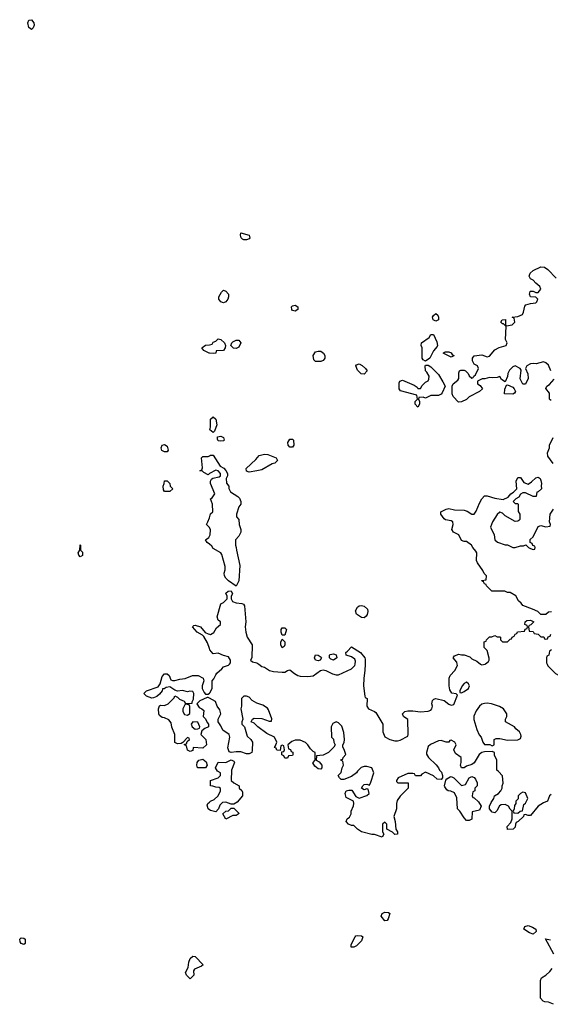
# Model space of a CAD drawing. Header units: inches. Extents: x 2396598 to 2566999, y 262085 to 451979.
# Tile 220 of 256: x 2518518 to 2522664, y 377342 to 385034. Entities that reach past the tile are written whole.
import ezdxf

# ---------------------------------------------------------------- set-up
doc = ezdxf.new("R2010")
doc.units = ezdxf.units.IN
doc.header["$MEASUREMENT"] = 0
for name, color, linetype in [('C5317', 7, 'Continuous'), ('C5318', 7, 'Continuous'), ('C5327', 7, 'Continuous'), ('C5328', 7, 'Continuous')]:
    doc.layers.add(name, color=color, linetype=linetype)

msp = doc.modelspace()

# ---------------------------------------------------------------- linework, layer by layer
at = {"layer": 'C5317', "color": 5, "elevation": 40}
for points in [[(2520000, 379733.8), (2519990, 379739), (2519982, 379738), (2519926.8, 379713.2), (2519902, 379690), (2519921, 379661), (2519942, 379650), (2519956, 379636), (2519952, 379590), (2519970, 379572), (2519982.8, 379542.8), (2519994, 379530), (2519992, 379510), (2519963.6, 379496.4), (2519942, 379478), (2519934, 379450), (2519971.3, 379410), (2519978, 379370), (2519950, 379342), (2519872.7, 379347.3), (2519870, 379326), (2519850, 379318), (2519830, 379328), (2519822, 379362), (2519806, 379370), (2519806, 379374), (2519822, 379378), (2519826, 379394), (2519846, 379410), (2519842, 379422), (2519830, 379426), (2519794, 379386), (2519779.6, 379380.4), (2519750, 379378), (2519730, 379386), (2519729, 379450), (2519707, 379507), (2519701.2, 379541.2), (2519683.2, 379563.2), (2519650, 379579), (2519630, 379582), (2519610, 379598), (2519604, 379610), (2519602, 379650), (2519610, 379674), (2519622, 379678), (2519650, 379676), (2519678, 379690), (2519724, 379736), (2519730, 379752), (2519750, 379742), (2519766, 379726), (2519802, 379710), (2519812.7, 379692.7), (2519866, 379694), (2519866, 379706), (2519875.3, 379724.7), (2519878, 379770), (2519870, 379786), (2519848, 379788), (2519830, 379784), (2519790, 379793.2), (2519750, 379788), (2519730, 379795.3), (2519690, 379822), (2519663.6, 379816.4), (2519646, 379806), (2519634, 379806), (2519632, 379790), (2519610, 379766), (2519590, 379746), (2519564.7, 379735.3), (2519550, 379734), (2519509.5, 379749.5), (2519488.7, 379770), (2519508, 379790), (2519599, 379821), (2519615.3, 379844.7), (2519630, 379902), (2519650, 379924.7), (2519670, 379924.7), (2519684.7, 379910), (2519698, 379878), (2519711.1, 379871.1), (2519730, 379871), (2519770, 379882.8), (2519810, 379886.8), (2519868, 379910), (2519911.3, 379910), (2519951.3, 379890), (2519958, 379870), (2519942.8, 379830), (2519942.8, 379810), (2519958.5, 379778.5), (2519970, 379764.7), (2519990, 379764.7), (2520000, 379773.1)], [(2520000, 378862.1), (2519989.4, 378869.4), (2519983.1, 378896.9), (2519988, 378910), (2520000, 378922)]]:
    msp.add_lwpolyline(points, dxfattribs=at)
for points in [[(2519810, 379686), (2519792, 379650), (2519792, 379630), (2519806, 379606), (2519830, 379602), (2519847.3, 379612.7), (2519847.3, 379667.3), (2519842, 379682)], [(2519870, 379548), (2519858, 379530), (2519864.7, 379510), (2519890, 379492), (2519910, 379494), (2519922, 379498), (2519926, 379510), (2519910, 379546)], [(2519970, 379188.7), (2519908, 379190), (2519902, 379210), (2519904, 379230), (2519918, 379250), (2519950, 379258), (2519976, 379236), (2519982, 379210)], [(2518550, 377808), (2518530, 377818), (2518522, 377830), (2518518, 377850), (2518530, 377862), (2518550, 377858), (2518562, 377850), (2518562, 377818)], [(2519850, 377542), (2519821.2, 377570), (2519814, 377590), (2519835.3, 377630), (2519839.3, 377670), (2519850, 377701), (2519870, 377718.8), (2519890, 377716), (2519952, 377650), (2519939.6, 377640.4), (2519882.8, 377617.2), (2519876.9, 377603.1), (2519878, 377570)]]:
    msp.add_lwpolyline(points, close=True, dxfattribs=at)
at = {"layer": 'C5318', "color": 5, "elevation": 40}
for points in [[(2518610, 384957.2), (2518590, 384974), (2518582.9, 385010), (2518589.5, 385030.5), (2518610, 385034), (2518627.3, 385010), (2518632, 384990), (2518622.8, 384970)], [(2519650, 381658), (2519629.1, 381669.1), (2519624, 381690), (2519630, 381711.3), (2519650, 381716), (2519670, 381702), (2519678, 381670), (2519670, 381658)], [(2519690, 381348.7), (2519648.9, 381348.9), (2519640.4, 381360.4), (2519638, 381390), (2519648, 381410), (2519650, 381432), (2519670, 381432), (2519692, 381410), (2519694, 381390), (2519714, 381370)], [(2518990, 380839), (2518979, 380850), (2518975.3, 380870), (2518988.7, 380890), (2518990, 380932), (2518994, 380930), (2518994, 380890), (2519010, 380874), (2519010, 380848.7)]]:
    msp.add_lwpolyline(points, close=True, dxfattribs=at)
for points in [[(2520000, 382429.7), (2519998, 382430), (2519958, 382450), (2519942, 382470), (2519970, 382491.3), (2520000, 382495.2)], [(2520000, 381488), (2519990, 381478), (2519956.4, 381496.4), (2519947.3, 381507.3), (2519926, 381510), (2519942, 381518), (2519947.3, 381532.7), (2519938, 381610), (2519950, 381622), (2519990, 381622), (2520000, 381627)], [(2520000, 381066), (2519998, 381070), (2519978, 381090), (2519989.2, 381110.8), (2520000, 381143.6)], [(2520000, 380936.8), (2519984, 380950), (2519969.2, 380970), (2519995.3, 380990), (2520000, 380999.5)], [(2520000, 380120.7), (2519984.7, 380164.7), (2519956, 380216), (2519946.6, 380226.6), (2519904, 380250), (2519869.1, 380290.9), (2519878, 380302), (2519890, 380304.7), (2519930, 380291), (2519966, 380246), (2519990, 380236), (2520000, 380233.7)]]:
    msp.add_lwpolyline(points, dxfattribs=at)
at = {"layer": 'C5327', "color": 5, "elevation": 40}
for points in [[(2520000, 379773.1), (2520003.7, 379776.3), (2520022, 379810), (2520022, 379870), (2520036, 379884), (2520050, 379916), (2520059.3, 379930), (2520098, 379962), (2520110, 379978), (2520150, 379991.3), (2520156.5, 380000)], [(2520385.6, 380000), (2520410, 379982), (2520430, 379976), (2520470.3, 379950.2), (2520500.7, 379940.7), (2520570, 379935.8), (2520590, 379938), (2520610, 379951), (2520630, 379956), (2520665.2, 379925.2), (2520690, 379910.6), (2520710, 379904.9), (2520770, 379901.6), (2520810, 379908.2), (2520869.2, 379950), (2520890, 379954.4), (2520910.3, 379950.3), (2520962.6, 379922.6), (2520990, 379914.9), (2521010, 379915.5), (2521110, 379962.8), (2521137.2, 379990), (2521138.7, 380000)], [(2521217.1, 380000), (2521216, 379950), (2521206.8, 379890), (2521204, 379830), (2521214, 379750), (2521218, 379738), (2521232, 379730), (2521231.3, 379670), (2521244.7, 379650), (2521290.7, 379630.7), (2521300.7, 379620.7), (2521356, 379530), (2521356, 379470), (2521370, 379432), (2521410, 379411), (2521450, 379401), (2521470, 379401), (2521490, 379406.8), (2521550, 379438), (2521554.5, 379450), (2521550, 379566), (2521518, 379590), (2521508.7, 379610), (2521528, 379630), (2521550, 379634.8), (2521590, 379634.8), (2521650, 379626), (2521710, 379630.8), (2521730, 379641), (2521737.2, 379650), (2521742.7, 379670), (2521739.3, 379690), (2521744.1, 379715.9), (2521753.2, 379726.8), (2521770, 379731), (2521834.8, 379714.8), (2521870, 379686), (2521890, 379678), (2521910, 379684.7), (2521938, 379758), (2521927.3, 379767.3), (2521893.6, 379773.6), (2521878, 379798), (2521872.7, 379830), (2521873.2, 379890), (2521881.2, 379910), (2521917.2, 379950), (2521939, 379990), (2521936.7, 380000)], [(2522117.3, 380000), (2522118.8, 379998.8), (2522130, 379994.8), (2522154, 380000)], [(2522638.7, 380000), (2522645.4, 379985.4), (2522705.4, 379925.4), (2522734, 379910), (2522762, 379850), (2522762, 379830), (2522770, 379814), (2522814, 379770), (2522818, 379738), (2522830, 379734), (2522842, 379738), (2522847.3, 379752.7), (2522890, 379794), (2522918, 379850), (2522918, 379870), (2522926, 379886), (2522948, 379910), (2522978, 379970), (2522987.3, 379992.7), (2522987.6, 380000)], [(2522670, 378982), (2522658, 378970), (2522642, 378930), (2522610, 378915.3), (2522570, 378889), (2522510, 378818), (2522490, 378818), (2522470, 378826), (2522458, 378822), (2522454, 378810), (2522412, 378770), (2522398, 378762), (2522391.3, 378750), (2522390, 378726), (2522374, 378710), (2522330, 378708), (2522328, 378730), (2522356.4, 378763.6), (2522366, 378790), (2522366, 378850), (2522350, 378866), (2522338, 378890), (2522310, 378904), (2522279.8, 378900.2), (2522267.3, 378892.7), (2522245.4, 378854.6), (2522230, 378838), (2522210, 378842), (2522189, 378870), (2522189.2, 378890.8), (2522200.9, 378919.1), (2522222, 378950), (2522229, 378971), (2522258, 378990), (2522278, 379010), (2522288, 379030), (2522288, 379050), (2522295.3, 379070), (2522290, 379126), (2522260.4, 379160.4), (2522246, 379170), (2522246, 379250), (2522228.9, 379288.9), (2522228, 379308), (2522210, 379318), (2522150, 379315.3), (2522130, 379309), (2522107.3, 379292.7), (2522070, 379228.7), (2522050, 379215.3), (2522010, 379202), (2521990.8, 379189.2), (2521970, 379188.7), (2521962, 379210), (2521968.7, 379230), (2521968, 379270), (2521922, 379302), (2521909.1, 379329.1), (2521928, 379370), (2521918, 379390), (2521890, 379406), (2521878, 379402), (2521871.3, 379388.7), (2521850, 379389), (2521810, 379404), (2521790, 379401.2), (2521727.9, 379372.1), (2521710, 379355.3), (2521696, 379310), (2521696.9, 379296.9), (2521711.3, 379270), (2521772.7, 379212.7), (2521791, 379190), (2521798, 379170), (2521814.8, 379154.8), (2521822, 379130), (2521822, 379110), (2521810, 379098), (2521780.4, 379100.4), (2521750, 379128), (2521690, 379155.3), (2521659.6, 379140.4), (2521650, 379126), (2521610, 379126), (2521602, 379142), (2521590, 379146), (2521550, 379146), (2521474, 379110), (2521462, 379090), (2521462, 379082), (2521472.7, 379072.7), (2521552.7, 379072.7), (2521554, 379030), (2521490, 378968), (2521467.1, 378932.9), (2521461, 378910), (2521461, 378870), (2521441, 378810), (2521451.3, 378770), (2521458, 378710), (2521471.3, 378690), (2521471.3, 378670), (2521450, 378668), (2521430, 378688), (2521386, 378710), (2521386, 378750), (2521370, 378766), (2521354, 378750), (2521352, 378690), (2521362, 378670), (2521350, 378648.7), (2521290, 378669), (2521270, 378669.2), (2521190, 378688.7), (2521158, 378710), (2521130, 378738), (2521110, 378738), (2521088.4, 378748.4), (2521068.9, 378768.9), (2521078, 378790), (2521095.3, 378804.7), (2521108, 378830), (2521108, 378850), (2521127.3, 378892.7), (2521128, 378910), (2521126, 378930), (2521070, 378958), (2521061.2, 378990), (2521069.4, 379010.6), (2521090, 379016), (2521114, 379014), (2521144.7, 378964.7), (2521170, 378951.3), (2521230, 378972), (2521248, 378990), (2521242, 379022), (2521230, 379026), (2521210, 379018), (2521188.7, 379030), (2521198, 379050), (2521210, 379058), (2521230, 379062), (2521250, 379054), (2521262, 379078), (2521284, 379150), (2521269, 379189), (2521230, 379199), (2521210, 379199), (2521187.3, 379192.7), (2521157.3, 379162.7), (2521150.4, 379149.6), (2521110, 379121.2), (2521050, 379098), (2521030, 379098), (2521018, 379110), (2521006, 379130), (2521030, 379154), (2521038, 379190), (2521048, 379210), (2521042, 379242), (2521030, 379246), (2521028.4, 379251.6), (2521042, 379258), (2521046, 379270), (2521066, 379294), (2521052.9, 379332.9), (2521042, 379350), (2521042, 379370), (2521052.9, 379387.1), (2521057.2, 379410), (2521050, 379466), (2521034.8, 379514.8), (2521010, 379542), (2520990, 379548), (2520964.7, 379535.3), (2520952, 379510), (2520954, 379430), (2520970, 379414), (2520972, 379390), (2520982, 379370), (2520972, 379350), (2520930, 379308), (2520890, 379288), (2520838, 379282), (2520834, 379250), (2520856.9, 379236.9), (2520878, 379210), (2520878, 379190), (2520870, 379178), (2520850, 379182), (2520823.1, 379203.1), (2520808, 379228), (2520826, 379250), (2520826, 379310), (2520810, 379318), (2520790, 379338), (2520770, 379368), (2520750, 379388), (2520710, 379406), (2520670, 379406), (2520643.6, 379396.4), (2520614, 379370), (2520618, 379338), (2520632.7, 379332.7), (2520638, 379318), (2520652, 379312), (2520652, 379290), (2520650, 379286), (2520618, 379282), (2520610, 379266), (2520590, 379266), (2520582, 379282), (2520566, 379290), (2520566, 379314), (2520582, 379318), (2520586, 379330), (2520582, 379362), (2520570, 379366), (2520558, 379362), (2520554, 379326), (2520527.3, 379327.3), (2520522, 379342), (2520508.9, 379348.9), (2520518, 379362), (2520526, 379390), (2520508, 379430), (2520450, 379458), (2520378, 379510), (2520350, 379538), (2520326, 379550), (2520338, 379570), (2520350, 379578), (2520410, 379576), (2520467.3, 379552.7), (2520486, 379554), (2520487.3, 379572.7), (2520463.1, 379643.1), (2520454.6, 379654.6), (2520418, 379678), (2520370, 379695.3), (2520334.6, 379714.6), (2520310, 379742), (2520290, 379749), (2520270, 379748.7), (2520251.3, 379730), (2520251.1, 379671.1), (2520246, 379650), (2520262, 379570), (2520254, 379550), (2520254, 379530), (2520274, 379510), (2520296, 379436), (2520324.7, 379410), (2520336, 379390), (2520335.3, 379324.7), (2520331, 379309), (2520310, 379299), (2520290, 379299), (2520246.4, 379313.6), (2520210, 379314), (2520170, 379308), (2520155.3, 379315.3), (2520145.6, 379345.6), (2520161.2, 379430), (2520155.3, 379450), (2520104.5, 379484.5), (2520090, 379518), (2520068, 379550), (2520069, 379570), (2520089.2, 379610), (2520081.2, 379641.2), (2520062, 379670), (2520048.4, 379708.4), (2520000, 379733.8)], [(2520000, 378922), (2520008, 378930), (2520038, 378942), (2520068, 378970), (2520088, 379010), (2520087.3, 379027.3), (2520076.4, 379036.4), (2520050, 379038), (2520027.3, 379047.3), (2520008.9, 379048.9), (2520008, 379090), (2520070, 379112), (2520088, 379130), (2520086, 379150), (2520063.1, 379163.1), (2520048, 379190), (2520070, 379234), (2520128.4, 379231.6), (2520170, 379252), (2520190, 379242), (2520196, 379230), (2520173.4, 379170), (2520171.1, 379091.1), (2520191.1, 379071.1), (2520234, 379050), (2520234, 379030), (2520252.7, 379012.7), (2520259.6, 378999.6), (2520258, 378970), (2520218, 378922), (2520190, 378906), (2520170, 378906), (2520130, 378922), (2520102, 378918), (2520082, 378898), (2520072, 378868), (2520050, 378846), (2520010, 378855.3), (2520000, 378862.1)], [(2522692.5, 377732.5), (2522626, 377854), (2522664.7, 377844.7)], [(2522690, 377342), (2522650, 377358), (2522620.4, 377360.4), (2522607.3, 377367.3), (2522588, 377390), (2522588.4, 377528.4), (2522595.3, 377550), (2522628, 377570), (2522660.4, 377599.6), (2522679, 377621)]]:
    msp.add_lwpolyline(points, dxfattribs=at)
for points in [[(2522010, 379859), (2521990, 379849.2), (2521974, 379830), (2521956, 379790), (2521958, 379778), (2521970, 379776), (2521990, 379785.5), (2522025.2, 379810), (2522032.7, 379830), (2522025.6, 379845.6)], [(2522170, 379694.5), (2522150, 379692.1), (2522130, 379686), (2522110.4, 379670), (2522084.5, 379635.5), (2522065.7, 379594.3), (2522066.7, 379566.7), (2522088.7, 379488.7), (2522107.7, 379447.7), (2522124.7, 379430), (2522138, 379390), (2522150, 379372), (2522191.3, 379371.3), (2522210, 379362), (2522226, 379370), (2522226, 379410), (2522240.2, 379419.8), (2522270, 379418.8), (2522330, 379406.8), (2522410, 379407.3), (2522430, 379418), (2522436.5, 379436.5), (2522434, 379450), (2522422, 379470), (2522393.6, 379493.6), (2522384, 379510), (2522314, 379550), (2522314, 379570), (2522324, 379590), (2522325.2, 379610), (2522299.3, 379650), (2522267.7, 379667.7), (2522204, 379690)], [(2522010, 378778), (2521990, 378798), (2521958, 378850), (2521938, 378870), (2521934.6, 378954.6), (2521915.3, 378995.3), (2521887.3, 379007.3), (2521866, 379010), (2521856.4, 379016.4), (2521840.4, 379040.4), (2521838, 379050), (2521848, 379092), (2521856.4, 379103.6), (2521880.4, 379119.6), (2521890, 379122), (2521910, 379112), (2521970, 379052), (2522002, 379058), (2522030, 379112), (2522050, 379122), (2522070, 379114), (2522079.6, 379099.6), (2522091.6, 379071.6), (2522092, 379050), (2522074, 379030), (2522074, 379010), (2522058, 379002), (2522054, 378970), (2522058, 378958), (2522070, 378954), (2522103.6, 378923.6), (2522124.7, 378890), (2522110, 378858), (2522054, 378846), (2522050, 378788), (2522030, 378778)], [(2522450, 378998), (2522430, 378988), (2522412, 378970), (2522412, 378948), (2522394, 378930), (2522394, 378910), (2522383.6, 378896.4), (2522382, 378870), (2522374, 378850), (2522378, 378838), (2522410, 378834), (2522428.4, 378851.6), (2522446, 378854), (2522458, 378902), (2522470, 378914), (2522488, 378950), (2522470, 378995.3)], [(2520130, 378789), (2520106, 378830), (2520128.4, 378851.6), (2520150, 378854), (2520170, 378874), (2520190, 378874), (2520231.6, 378831.6), (2520210, 378818), (2520183.6, 378816.4)], [(2521370, 377995.3), (2521342, 378030), (2521349.3, 378050.7), (2521370, 378062), (2521399.6, 378059.6), (2521411, 378051), (2521398, 378010), (2521390, 377998)], [(2522530, 377888.7), (2522500.2, 377900.2), (2522458, 377930), (2522466, 377950), (2522490, 377958), (2522525.4, 377945.4), (2522552, 377930), (2522554, 377910)], [(2521130, 377788), (2521108.9, 377788.9), (2521108, 377810), (2521138, 377870), (2521144, 377876), (2521160.2, 377879.8), (2521190, 377878), (2521198, 377870), (2521190, 377838), (2521150, 377798)]]:
    msp.add_lwpolyline(points, close=True, dxfattribs=at)
at = {"layer": 'C5328', "color": 5, "elevation": 40}
for points in [[(2520270, 383315.3), (2520260.2, 383320.2), (2520248.7, 383330), (2520242, 383350), (2520246, 383370), (2520311, 383350), (2520316, 383330), (2520310, 383322), (2520290, 383315.3)], [(2520110, 382822), (2520090, 382828.7), (2520075.3, 382850), (2520075.3, 382870), (2520094, 382906), (2520110, 382922), (2520130, 382912), (2520150.8, 382890), (2520150.6, 382870), (2520144, 382850), (2520130, 382829.2)], [(2520670, 382756), (2520650, 382762.7), (2520644.5, 382770), (2520642.7, 382790), (2520650, 382798.8), (2520670, 382804), (2520690.7, 382790), (2520690, 382769.2)], [(2521770, 382679), (2521749.2, 382689.2), (2521744, 382710), (2521750, 382722), (2521770, 382738), (2521785.4, 382725.4), (2521790.7, 382710), (2521790, 382688.7)], [(2520210, 382464), (2520189.1, 382469.1), (2520168, 382490), (2520175.3, 382510), (2520183.2, 382516.8), (2520209.5, 382530.5), (2520230.4, 382530.4), (2520246, 382510), (2520230, 382475.3)], [(2521690, 382366), (2521670, 382378), (2521662, 382390), (2521662, 382470), (2521655.3, 382490), (2521658, 382510), (2521718, 382550), (2521730, 382574), (2521750, 382574), (2521776.9, 382516.9), (2521782, 382490), (2521779.6, 382480.4), (2521750, 382446), (2521722, 382390)], [(2520830, 382363.7), (2520816.6, 382376.6), (2520812, 382410), (2520830, 382439.1), (2520850, 382444.9), (2520870, 382444), (2520890.8, 382430), (2520902.8, 382410), (2520902.8, 382390), (2520897.5, 382382.5), (2520888, 382372), (2520870, 382364.5)], [(2521890, 382398), (2521826, 382430), (2521842, 382438), (2521870, 382438), (2521890, 382431.3), (2521898, 382418), (2521910, 382411.3), (2521910, 382408)], [(2521210, 382265.2), (2521186.8, 382266.8), (2521156.5, 382296.5), (2521144, 382330), (2521150, 382338), (2521170, 382346), (2521193.7, 382333.7), (2521221, 382310), (2521232, 382290)], [(2521690, 382078), (2521670, 382086), (2521638, 382082), (2521634, 382070), (2521642, 382050), (2521642, 382030), (2521630, 382006), (2521608, 382030), (2521608.4, 382051.6), (2521626, 382070), (2521622, 382102), (2521494.6, 382134.6), (2521482, 382150), (2521483.1, 382196.9), (2521488.9, 382211.1), (2521510, 382218), (2521599.8, 382179.8), (2521623.6, 382163.6), (2521630, 382154), (2521650, 382154), (2521663.1, 382176.9), (2521690, 382202), (2521708.4, 382211.6), (2521714.6, 382225.4), (2521718, 382250), (2521700.4, 382280.4), (2521688.7, 382290), (2521686, 382330), (2521690, 382334), (2521710, 382334), (2521730, 382322), (2521790, 382262), (2521825.4, 382205.4), (2521842, 382170), (2521819.8, 382120.2), (2521810, 382108), (2521790, 382098), (2521730, 382098)], [(2522370, 382108.7), (2522306, 382110), (2522308, 382148), (2522322, 382178), (2522330, 382182), (2522370, 382162), (2522382, 382150), (2522392, 382130), (2522383.6, 382116.4)], [(2520030, 381808.7), (2520004, 381830), (2520008.9, 381851.1), (2520009, 381911), (2520010, 381914), (2520030, 381932), (2520050, 381914), (2520058, 381870), (2520039.6, 381820.4)], [(2520090, 381741.2), (2520070, 381745.2), (2520064, 381756), (2520064.7, 381775.3), (2520090, 381781), (2520110.7, 381770.7), (2520116, 381750), (2520110, 381745.2)], [(2520630, 381695.3), (2520615.3, 381710), (2520614, 381730), (2520630, 381758), (2520650, 381758), (2520658, 381750), (2520661, 381710), (2520650, 381695.3)], [(2520310, 381498), (2520290, 381506), (2520288.4, 381528.4), (2520362.5, 381597.5), (2520389.5, 381630.5), (2520430, 381640.7), (2520458, 381638), (2520522, 381610), (2520532, 381590), (2520510.8, 381569.2), (2520490, 381564), (2520410, 381517.2), (2520370, 381509)], [(2521210, 380362), (2521190, 380364), (2521149, 380390), (2521143.1, 380416.9), (2521156.4, 380443.6), (2521170, 380454), (2521190, 380458), (2521210, 380451.3), (2521234.8, 380430), (2521238.8, 380410), (2521233.7, 380386.3), (2521226.4, 380373.6)], [(2520570, 380226), (2520562, 380250), (2520562, 380270), (2520570, 380282), (2520590, 380282), (2520602, 380270), (2520590, 380226)], [(2520570, 380128), (2520559, 380150), (2520559, 380170), (2520570, 380194), (2520590, 380174), (2520590.8, 380150), (2520583.6, 380136.4)], [(2520850, 380025.1), (2520829.6, 380030), (2520822.7, 380050), (2520830, 380071.3), (2520850.7, 380070.7), (2520874.4, 380054.4), (2520876, 380050), (2520864.7, 380030)], [(2520970, 380029.5), (2520950, 380039), (2520939, 380050), (2520938, 380070), (2520944, 380076), (2520970, 380081), (2520990.9, 380070.9), (2520994.8, 380050)]]:
    msp.add_lwpolyline(points, close=True, dxfattribs=at)
for points in [[(2522668, 382290), (2522650, 382335.3), (2522630, 382354), (2522610, 382362), (2522553.7, 382346.3), (2522530, 382349.2), (2522510, 382346), (2522481, 382330), (2522471, 382310), (2522487.1, 382267.1), (2522490.7, 382230), (2522470, 382186), (2522450, 382186), (2522428.9, 382228.9), (2522436.4, 382296.4), (2522428, 382310), (2522390, 382328.7), (2522370, 382322), (2522344.5, 382295.5), (2522331, 382270), (2522330, 382246), (2522310, 382206), (2522283.1, 382223.1), (2522270, 382246), (2522250, 382238), (2522210, 382235.3), (2522190, 382239), (2522151.1, 382228.9), (2522131.6, 382228.4), (2522094, 382210), (2522094, 382190), (2522116.9, 382176.9), (2522134, 382150), (2522112, 382130), (2522031.1, 382088.9), (2522010, 382068), (2521970, 382048), (2521947.3, 382047.3), (2521906, 382090), (2521898, 382110), (2521898, 382170), (2521906, 382190), (2521942, 382218), (2521948.7, 382230), (2521950, 382274), (2521955.3, 382290), (2521964.8, 382295.2), (2521990, 382296.3), (2522001, 382290), (2522021, 382270), (2522030, 382252), (2522050, 382234), (2522062, 382238), (2522066, 382250), (2522079.3, 382260.7), (2522104, 382310), (2522095.3, 382330), (2522070, 382344), (2522056, 382370), (2522056, 382390), (2522070, 382406.8), (2522130, 382416.3), (2522170, 382401), (2522190, 382404.7), (2522230, 382456), (2522265.6, 382474.4), (2522318, 382490), (2522328, 382510), (2522314.6, 382534.6), (2522318, 382638), (2522298, 382658), (2522290, 382658), (2522278, 382670), (2522288, 382690), (2522312.7, 382692.7), (2522314, 382650), (2522322, 382642), (2522366, 382650), (2522386, 382670), (2522382, 382702), (2522366, 382710), (2522410, 382714), (2522446, 382730), (2522455.3, 382750), (2522464, 382796), (2522474, 382806), (2522510, 382818), (2522550, 382822), (2522558, 382830), (2522566, 382850), (2522550, 382866), (2522510, 382868), (2522502, 382890), (2522506, 382910), (2522510, 382912), (2522530, 382912), (2522550, 382902), (2522570, 382902), (2522588.7, 382930), (2522582, 382950), (2522550, 382975.3), (2522530, 382998), (2522508, 383010), (2522498, 383030), (2522507.3, 383052.7), (2522530, 383074), (2522590, 383102), (2522619.6, 383099.6), (2522643.6, 383083.6), (2522710, 383014)], [(2520000, 382495.2), (2520022, 382498), (2520030, 382514), (2520050, 382522), (2520070, 382542), (2520090, 382536), (2520118, 382510), (2520126, 382490), (2520124.7, 382470), (2520110, 382448.7), (2520052.7, 382447.3), (2520050, 382428.7), (2520030, 382425.2), (2520000, 382429.7)], [(2522670, 382058), (2522663.1, 382063.1), (2522658, 382070), (2522656.4, 382116.4), (2522628.4, 382151.6), (2522638, 382170), (2522656.5, 382183.5), (2522693.2, 382226.8)], [(2522685.6, 381565.6), (2522644.7, 381624.7), (2522642, 381650), (2522658, 381690), (2522658, 381710), (2522686, 381770)], [(2520000, 381627), (2520010, 381632), (2520030, 381632), (2520085.4, 381545.4), (2520112, 381530), (2520130, 381512), (2520142, 381490), (2520142, 381470), (2520132, 381450), (2520132.7, 381412.7), (2520152, 381390), (2520152.7, 381372.7), (2520164.7, 381344.7), (2520222, 381310), (2520235.3, 381295.3), (2520244.7, 381270), (2520244.7, 381250), (2520231.1, 381228.9), (2520211.3, 381170), (2520212, 381150), (2520231.3, 381130), (2520232, 381090), (2520246, 381050), (2520246, 381030), (2520230, 380998), (2520204.7, 380970), (2520204.7, 380930), (2520210.7, 380910.7), (2520210.8, 380890), (2520238, 380770), (2520231, 380650), (2520210, 380608), (2520149.3, 380649.3), (2520128, 380670), (2520118, 380690), (2520115.3, 380710), (2520123.1, 380736.9), (2520123.1, 380763.1), (2520096.4, 380856.4), (2520088.9, 380868.9), (2520030, 380902), (2520020.2, 380920.2), (2520000, 380936.8)], [(2520000, 381143.6), (2520010, 381174), (2520026, 381190), (2520024, 381250), (2520009.2, 381290), (2520022, 381298), (2520042, 381330), (2520009, 381410), (2520008, 381430), (2520016.4, 381443.6), (2520028.4, 381451.6), (2520076.4, 381463.6), (2520086, 381470), (2520086, 381490), (2520068.4, 381508.4), (2520050, 381515.3), (2520002, 381490), (2520000, 381488)], [(2522672.7, 380407.3), (2522650, 380406), (2522630, 380386), (2522590, 380386), (2522566, 380410), (2522526, 380430), (2522450, 380458), (2522436.5, 380476.5), (2522414.6, 380494.6), (2522394, 380534), (2522350, 380558), (2522330, 380558), (2522308.4, 380568.4), (2522206, 380570), (2522166, 380610), (2522162, 380622), (2522150, 380626), (2522142, 380642), (2522128, 380650), (2522130, 380654), (2522162, 380658), (2522166, 380690), (2522148, 380708), (2522138, 380730), (2522095.3, 380790), (2522088, 380810), (2522088.7, 380870), (2522083.1, 380883.1), (2522058, 380910), (2522048, 380930), (2522010, 380958), (2521990, 380958), (2521970, 380966), (2521948, 381010), (2521908, 381030), (2521895.3, 381050), (2521904, 381090), (2521902, 381110), (2521890, 381119), (2521846, 381126), (2521833.6, 381133.6), (2521808, 381170), (2521808, 381190), (2521850, 381211.3), (2521870, 381216), (2521914.6, 381205.4), (2521990, 381202.8), (2522015.2, 381195.2), (2522050, 381171.3), (2522070, 381172), (2522085.2, 381194.8), (2522110, 381258), (2522130, 381292), (2522150, 381314), (2522170, 381314), (2522230, 381294.8), (2522295.3, 381284.7), (2522335.3, 381304.7), (2522355.3, 381330), (2522377.5, 381342.5), (2522402, 381370), (2522397.2, 381430), (2522410, 381458), (2522430, 381458), (2522458, 381418), (2522490, 381404.7), (2522517.2, 381422.8), (2522550, 381456), (2522570, 381461), (2522584.7, 381450), (2522590, 381434), (2522596, 381410), (2522592, 381392), (2522594, 381370), (2522570, 381346), (2522558, 381342), (2522554, 381310), (2522528.9, 381308.9), (2522470, 381338), (2522450, 381338), (2522431.6, 381328.4), (2522416.9, 381303.1), (2522394, 381290), (2522374, 381270), (2522390, 381254), (2522410, 381254), (2522414, 381250), (2522411.6, 381191.6), (2522424.7, 381170), (2522426, 381150), (2522424.7, 381130), (2522418, 381122), (2522410, 381115.3), (2522390, 381114), (2522310, 381159), (2522290, 381178), (2522270, 381188), (2522250, 381168), (2522211, 381110), (2522196, 381070), (2522226, 381010), (2522231.1, 380971.1), (2522251.1, 380951.1), (2522310, 380931.3), (2522330, 380931), (2522370, 380911.3), (2522390, 380911.3), (2522430, 380924.7), (2522455.3, 380924.7), (2522472, 380932), (2522494, 380910), (2522510, 380902), (2522530, 380894), (2522542, 380898), (2522546, 380910), (2522542, 380922), (2522527.3, 380927.3), (2522522, 380942), (2522506, 380950), (2522507.3, 380972.7), (2522530, 380994), (2522570, 381074), (2522590, 381082), (2522630, 381072), (2522662, 381078), (2522666, 381090), (2522658, 381110), (2522662, 381170), (2522690, 381211.3)], [(2520000, 380999.5), (2520005.2, 381010), (2520008.7, 381048.7), (2520000, 381066)], [(2520000, 380233.7), (2520010, 380231.3), (2520034.6, 380245.4), (2520056.4, 380283.6), (2520088, 380310), (2520088, 380330), (2520070, 380342), (2520060.7, 380370), (2520089, 380470), (2520110, 380482), (2520138, 380510), (2520138, 380530), (2520130, 380554), (2520146, 380570), (2520170, 380572), (2520182, 380550), (2520171.3, 380530), (2520171.3, 380510), (2520182, 380490), (2520210, 380478.8), (2520254, 380474), (2520266.8, 380466.8), (2520274.8, 380454.8), (2520284, 380330), (2520280.7, 380290), (2520284.7, 380250), (2520294.8, 380210), (2520334, 380150), (2520330.9, 380049.1), (2520322, 380030), (2520338, 380018), (2520372, 380010), (2520385.6, 380000)], [(2522154, 380000), (2522158.9, 380001.1), (2522180.9, 380019.1), (2522186, 380030), (2522185.6, 380045.6), (2522170, 380106), (2522146, 380130), (2522147.3, 380172.7), (2522162, 380178), (2522166, 380190), (2522190, 380212), (2522207.3, 380212.7), (2522230, 380222), (2522250, 380214), (2522270, 380214), (2522274, 380210), (2522274, 380190), (2522290, 380174), (2522330, 380174), (2522350, 380194), (2522362, 380198), (2522366, 380210), (2522382, 380218), (2522390, 380234), (2522402, 380238), (2522407.3, 380252.7), (2522462, 380258), (2522467.3, 380272.7), (2522482, 380278), (2522486, 380290), (2522482, 380302), (2522466, 380310), (2522468, 380330), (2522480.4, 380339.6), (2522510, 380342), (2522534, 380330), (2522512.7, 380307.3), (2522498, 380302), (2522494, 380290), (2522498, 380258), (2522530, 380254), (2522538, 380238), (2522570, 380234), (2522590, 380214), (2522612.7, 380212.7), (2522618, 380198), (2522630, 380194), (2522642, 380198), (2522647.3, 380212.7), (2522662, 380218), (2522667.3, 380232.7)], [(2520156.5, 380000), (2520164, 380010), (2520164, 380030), (2520150, 380055.3), (2520110, 380066), (2520070, 380084), (2520030, 380079), (2520003.7, 380110), (2520000, 380120.7)], [(2521138.7, 380000), (2521142, 380022), (2521137.2, 380037.2), (2521110, 380055.3), (2521068, 380070), (2521066, 380090), (2521080.4, 380099.6), (2521110, 380134), (2521182, 380090), (2521216, 380050), (2521218, 380038), (2521217.1, 380000)], [(2521936.7, 380000), (2521933.6, 380013.6), (2521906, 380050), (2521916.4, 380063.6), (2521950, 380078), (2521970, 380071.3), (2521990.9, 380070.9), (2522036, 380056), (2522050, 380042), (2522090, 380022), (2522117.3, 380000)], [(2522674, 380110), (2522658, 380102), (2522651.6, 380068.4), (2522638, 380062), (2522634, 380050), (2522634, 380010), (2522638.7, 380000)]]:
    msp.add_lwpolyline(points, dxfattribs=at)

doc.saveas('drawing.dxf')
